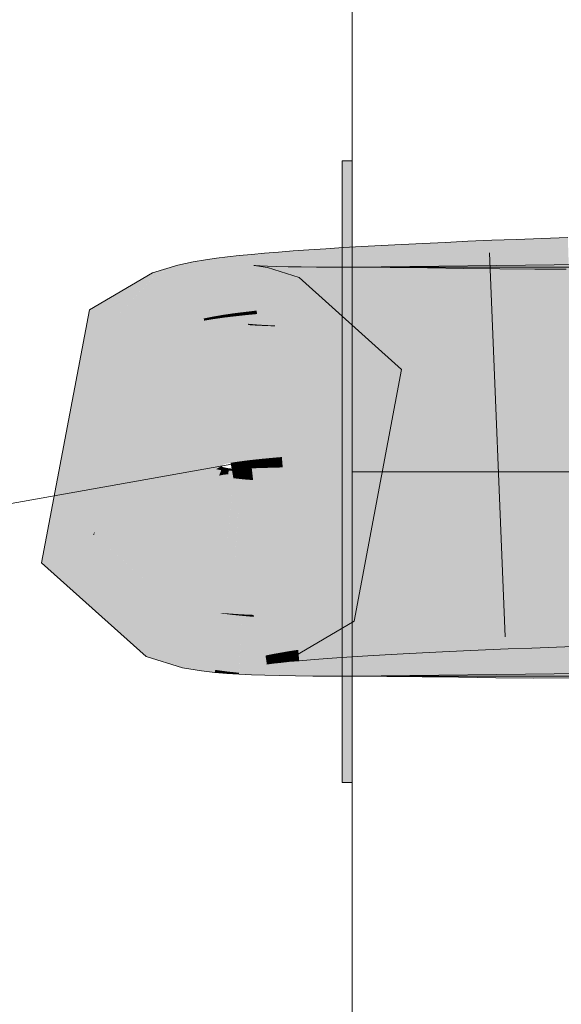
# Model space of a CAD drawing. Extents: x -620 to 3480, y 62 to 1102.
# Tile 130 of 256: x 178.18 to 178.511, y 735.114 to 735.716. Entities that reach past the tile are written whole.
import ezdxf
from ezdxf.lldxf.tags import DXFTag

# ---------------------------------------------------------------- set-up
doc = ezdxf.new("R2010")
doc.units = 0
doc.layers.get('0').update_dxf_attribs({"lineweight": 13})
doc.layers.add('E_Detail_Linie_Text_Bem', color=7, linetype='Continuous', lineweight=13)
doc.layers.add('E_Leerrohr 25-A06G9STU8I', color=7, linetype='Continuous', lineweight=9, true_color=0xff8000)
doc.layers.add('E_Leerrohr 25-Shading', color=7, linetype='Continuous', lineweight=9, true_color=0xff8000)
tags = doc.linetypes.add('STRICHPUNKT2-A06G9STV8I', pattern=[12.7, 6.35, -3.175, 0, -3.175]).pattern_tags.tags
tags[10:11] = [DXFTag(74, 4), DXFTag(75, 0), DXFTag(340, '0'), DXFTag(46, 0.0), DXFTag(50, 0.0), DXFTag(44, 0.0), DXFTag(45, 0.0)]
tags[8:9] = [DXFTag(74, 4), DXFTag(75, 0), DXFTag(340, '0'), DXFTag(46, 0.0), DXFTag(50, 0.0), DXFTag(44, 0.0), DXFTag(45, 0.0)]
tags[6:7] = [DXFTag(74, 4), DXFTag(75, 0), DXFTag(340, '0'), DXFTag(46, 0.0), DXFTag(50, 0.0), DXFTag(44, 0.0), DXFTag(45, 0.0)]
tags[4:5] = [DXFTag(74, 4), DXFTag(75, 0), DXFTag(340, '0'), DXFTag(46, 0.0), DXFTag(50, 0.0), DXFTag(44, 0.0), DXFTag(45, 0.0)]

# ---------------------------------------------------------------- blocks, each defined once
blk = doc.blocks.new('Shading-A06G9SG38I', base_point=(178.73904, 735.42426))
at = {"layer": 'E_Leerrohr 25-Shading', "color": 31, "true_color": 0xecb67f}
for points in [[(178.38324, 735.53961), (178.38324, 735.63007), (178.37724, 735.53967), (178.37724, 735.63007)], [(178.38324, 735.53961), (178.38324, 735.63007), (178.37724, 735.53967), (178.37724, 735.63007)], [(178.38324, 735.53961), (178.38324, 735.63007), (178.37724, 735.53967), (178.37724, 735.63007)], [(178.38324, 735.53961), (178.38324, 735.63007), (178.37724, 735.53967), (178.37724, 735.63007)], [(178.38324, 735.56506), (178.38324, 735.44006), (178.53325, 735.56506), (178.65825, 735.44006)], [(178.38324, 735.56506), (178.38324, 735.44006), (178.53325, 735.56506), (178.65825, 735.44006)], [(178.38324, 735.56506), (178.38324, 735.44006), (178.53325, 735.56506), (178.65825, 735.44006)], [(178.38324, 735.56506), (178.38324, 735.44006), (178.53325, 735.56506), (178.65825, 735.44006)], [(178.37724, 735.44006), (178.38324, 735.44006), (178.37724, 735.53967), (178.38324, 735.53961)], [(178.37724, 735.44006), (178.38324, 735.44006), (178.37724, 735.53967), (178.38324, 735.53961)], [(178.37724, 735.44006), (178.38324, 735.44006), (178.37724, 735.53967), (178.38324, 735.53961)], [(178.37724, 735.44006), (178.38324, 735.44006), (178.37724, 735.53967), (178.38324, 735.53961)], [(178.38324, 735.40753), (178.38324, 735.44006), (178.37724, 735.40753), (178.37724, 735.44006)], [(178.38324, 735.40753), (178.38324, 735.44006), (178.37724, 735.40753), (178.37724, 735.44006)], [(178.38324, 735.40753), (178.38324, 735.44006), (178.37724, 735.40753), (178.37724, 735.44006)], [(178.38324, 735.40753), (178.38324, 735.44006), (178.37724, 735.40753), (178.37724, 735.44006)], [(178.38324, 735.44006), (178.38324, 735.31506), (178.65825, 735.44006), (178.53325, 735.31506)], [(178.38324, 735.44006), (178.38324, 735.31506), (178.65825, 735.44006), (178.53325, 735.31506)], [(178.38324, 735.44006), (178.38324, 735.31506), (178.65825, 735.44006), (178.53325, 735.31506)], [(178.38324, 735.44006), (178.38324, 735.31506), (178.65825, 735.44006), (178.53325, 735.31506)], [(178.37724, 735.25006), (178.38324, 735.25006), (178.37724, 735.40753), (178.38324, 735.40753)], [(178.37724, 735.25006), (178.38324, 735.25006), (178.37724, 735.40753), (178.38324, 735.40753)], [(178.37724, 735.25006), (178.38324, 735.25006), (178.37724, 735.40753), (178.38324, 735.40753)], [(178.37724, 735.25006), (178.38324, 735.25006), (178.37724, 735.40753), (178.38324, 735.40753)]]:
    blk.add_solid(points, dxfattribs=at)
at = {"layer": 'E_Leerrohr 25-Shading', "color": 43, "true_color": 0xd7ab7f}
for points in [[(178.51526, 735.58325), (178.49928, 735.5827), (178.51637, 735.55017), (178.50047, 735.54919)], [(178.37791, 735.57703), (178.36713, 735.57635), (178.37996, 735.54321), (178.36931, 735.54248)], [(178.38925, 735.5777), (178.37791, 735.57703), (178.39117, 735.54401), (178.37996, 735.54321)], [(178.40117, 735.57837), (178.38925, 735.5777), (178.40297, 735.54474), (178.39117, 735.54401)], [(178.41362, 735.57898), (178.40117, 735.57837), (178.41533, 735.54547), (178.40297, 735.54474)], [(178.42822, 735.5462), (178.42662, 735.57965), (178.41533, 735.54547), (178.41362, 735.57898)], [(178.44167, 735.54688), (178.44014, 735.58026), (178.42822, 735.5462), (178.42662, 735.57965)], [(178.45561, 735.54755), (178.45419, 735.58093), (178.44167, 735.54688), (178.44014, 735.58026)], [(178.47008, 735.54822), (178.46873, 735.58148), (178.45561, 735.54755), (178.45419, 735.58093)], [(178.48503, 735.54889), (178.48376, 735.58209), (178.47008, 735.54822), (178.46873, 735.58148)], [(178.50047, 735.5495), (178.49928, 735.5827), (178.48503, 735.54889), (178.48376, 735.58209)], [(178.30716, 735.57141), (178.30034, 735.57056), (178.3111, 735.53693), (178.30484, 735.53601)], [(178.31424, 735.57214), (178.30716, 735.57141), (178.31776, 735.53772), (178.3111, 735.53693)], [(178.32173, 735.57288), (178.31424, 735.57214), (178.32492, 735.53857), (178.31776, 735.53772)], [(178.3297, 735.57361), (178.32173, 735.57288), (178.33263, 735.53937), (178.32492, 735.53857)], [(178.33821, 735.57428), (178.3297, 735.57361), (178.34091, 735.54016), (178.33263, 735.53937)], [(178.34727, 735.57501), (178.33821, 735.57428), (178.34978, 735.54089), (178.34091, 735.54016)], [(178.35692, 735.57568), (178.34727, 735.57501), (178.35925, 735.54169), (178.34978, 735.54089)], [(178.36713, 735.57635), (178.35692, 735.57568), (178.36931, 735.54248), (178.35925, 735.54169)], [(178.27235, 735.56506), (178.26128, 735.56171), (178.26207, 735.55957)], [(178.27396, 735.52734), (178.27675, 735.56641), (178.26785, 735.56262), (178.27235, 735.56506)], [(178.28516, 735.53186), (178.27675, 735.56641), (178.27399, 735.52777)], [(178.28612, 735.56836), (178.27675, 735.56641), (178.29254, 735.53375), (178.28516, 735.53186)], [(178.29352, 735.56964), (178.28612, 735.56836), (178.29878, 735.53497), (178.29254, 735.53375)], [(178.30034, 735.57056), (178.29352, 735.56964), (178.30484, 735.53601), (178.29878, 735.53497)], [(178.32315, 735.56622), (178.31967, 735.52972), (178.32487, 735.56598), (178.31993, 735.52972)], [(178.32166, 735.53033), (178.32416, 735.5661), (178.31975, 735.53052), (178.32315, 735.56622)], [(178.32487, 735.56598), (178.31993, 735.52972), (178.33154, 735.56482), (178.32394, 735.52899)], [(178.32518, 735.53003), (178.32706, 735.56592), (178.32166, 735.53033), (178.32416, 735.5661)], [(178.33154, 735.56482), (178.32394, 735.52899), (178.35086, 735.5589), (178.33714, 735.5249)], [(178.33006, 735.52972), (178.33145, 735.56573), (178.32518, 735.53003), (178.32706, 735.56592)], [(178.33614, 735.52948), (178.33719, 735.56555), (178.33006, 735.52972), (178.33145, 735.56573)], [(178.34337, 735.52881), (178.34413, 735.56537), (178.33612, 735.52893), (178.33719, 735.56555)], [(178.3517, 735.52863), (178.35223, 735.56525), (178.34337, 735.52881), (178.34413, 735.56537)], [(178.36115, 735.5285), (178.36147, 735.56512), (178.3517, 735.52863), (178.35223, 735.56525)], [(178.37164, 735.52844), (178.3718, 735.56506), (178.36115, 735.5285), (178.36147, 735.56512)], [(178.38324, 735.52844), (178.38324, 735.56506), (178.37164, 735.52844), (178.3718, 735.56506)], [(178.38324, 735.52844), (178.56682, 735.5307), (178.53325, 735.56689), (178.56647, 735.55353)], [(178.38324, 735.52844), (178.53325, 735.56689), (178.38324, 735.56506)], [(178.38324, 735.56506), (178.38324, 735.52844), (178.40654, 735.56494), (178.40625, 735.52832)], [(178.40654, 735.56494), (178.40625, 735.52832), (178.4294, 735.5647), (178.42894, 735.52808)], [(178.26128, 735.56171), (178.22256, 735.53912), (178.26207, 735.55957), (178.23273, 735.52716)], [(178.27029, 735.52521), (178.26183, 735.55927), (178.2439, 735.51404), (178.23273, 735.52716)], [(178.26207, 735.55957), (178.26183, 735.55927), (178.27396, 735.52734), (178.27029, 735.52521)], [(178.26785, 735.56262), (178.26207, 735.55957), (178.27252, 735.53119)], [(178.27396, 735.52734), (178.26785, 735.56262), (178.27252, 735.53119)], [(178.4294, 735.5647), (178.42894, 735.52808), (178.45174, 735.56439), (178.45126, 735.52777)], [(178.45174, 735.56439), (178.45126, 735.52777), (178.4736, 735.56409), (178.47325, 735.52747)], [(178.4736, 735.56409), (178.47325, 735.52747), (178.49503, 735.56396), (178.49495, 735.52734)], [(178.49503, 735.56396), (178.49495, 735.52734), (178.51431, 735.56396), (178.51515, 735.52734)], [(178.44174, 735.54517), (178.44167, 735.54688), (178.42833, 735.54407), (178.42822, 735.5462)], [(178.45567, 735.5462), (178.45561, 735.54755), (178.44174, 735.54517), (178.44167, 735.54688)], [(178.47012, 735.54724), (178.47008, 735.54822), (178.45567, 735.5462), (178.45561, 735.54755)], [(178.45567, 735.5462), (178.45575, 735.54431), (178.47012, 735.54724), (178.47021, 735.54492)], [(178.48506, 735.54822), (178.48503, 735.54889), (178.47012, 735.54724), (178.47008, 735.54822)], [(178.47012, 735.54724), (178.47021, 735.54492), (178.48506, 735.54822), (178.48517, 735.54553)], [(178.50047, 735.54919), (178.50047, 735.5495), (178.48506, 735.54822), (178.48503, 735.54889)], [(178.48506, 735.54822), (178.48517, 735.54553), (178.50047, 735.54919), (178.5006, 735.54608)], [(178.50047, 735.54919), (178.5006, 735.54608), (178.51637, 735.55017), (178.51648, 735.54663)], [(178.34091, 735.54016), (178.34109, 735.53778), (178.34978, 735.54089), (178.34996, 735.53851)], [(178.34978, 735.54089), (178.34996, 735.53851), (178.35925, 735.54169), (178.35942, 735.53918)], [(178.35925, 735.54169), (178.35942, 735.53918), (178.36931, 735.54248), (178.36948, 735.53979)], [(178.36931, 735.54248), (178.36948, 735.53979), (178.37996, 735.54321), (178.38013, 735.54047)], [(178.37996, 735.54321), (178.38013, 735.54047), (178.39117, 735.54401), (178.39134, 735.54114)], [(178.39117, 735.54401), (178.39134, 735.54114), (178.40297, 735.54474), (178.40314, 735.54181)], [(178.40297, 735.54474), (178.40314, 735.54181), (178.41533, 735.54547), (178.41548, 735.54242)], [(178.42833, 735.54407), (178.42822, 735.5462), (178.41545, 735.54297), (178.41533, 735.54547)], [(178.41545, 735.54297), (178.41548, 735.54242), (178.42833, 735.54407), (178.42838, 735.54309)], [(178.42833, 735.54407), (178.42838, 735.54309), (178.44174, 735.54517), (178.4418, 735.5437)], [(178.44174, 735.54517), (178.4418, 735.5437), (178.45567, 735.5462), (178.45575, 735.54431)], [(178.29878, 735.53497), (178.29254, 735.53375), (178.29892, 735.53418), (178.29271, 735.53284)], [(178.30484, 735.53601), (178.29878, 735.53497), (178.30495, 735.53522), (178.29892, 735.53418)], [(178.29892, 735.53418), (178.29903, 735.53345), (178.30495, 735.53522), (178.30507, 735.5343)], [(178.3111, 735.53693), (178.30484, 735.53601), (178.31119, 735.53613), (178.30495, 735.53522)], [(178.30495, 735.53522), (178.30507, 735.5343), (178.31119, 735.53613), (178.31131, 735.53503)], [(178.31776, 735.53772), (178.3111, 735.53693), (178.31783, 735.53705), (178.31119, 735.53613)], [(178.31119, 735.53613), (178.31131, 735.53503), (178.31783, 735.53705), (178.31796, 735.53577)], [(178.32492, 735.53857), (178.31776, 735.53772), (178.32497, 735.53796), (178.31783, 735.53705)], [(178.31783, 735.53705), (178.31796, 735.53577), (178.32497, 735.53796), (178.3251, 735.53644)], [(178.33263, 735.53937), (178.32492, 735.53857), (178.33267, 735.53882), (178.32497, 735.53796)], [(178.32497, 735.53796), (178.3251, 735.53644), (178.33267, 735.53882), (178.33281, 735.53711)], [(178.34091, 735.54016), (178.33263, 735.53937), (178.34094, 735.53967), (178.33267, 735.53882)], [(178.33267, 735.53882), (178.33281, 735.53711), (178.34094, 735.53967), (178.34109, 735.53778)], [(178.28542, 735.53082), (178.28516, 735.53186), (178.27396, 735.52734), (178.27399, 735.52777)], [(178.28516, 735.53186), (178.28542, 735.53082), (178.29254, 735.53375), (178.2928, 735.53241)], [(178.29271, 735.53284), (178.2928, 735.53241), (178.29892, 735.53418), (178.29903, 735.53345)], [(178.31967, 735.52972), (178.32161, 735.5296), (178.31975, 735.53052), (178.32166, 735.53033)], [(178.32161, 735.5296), (178.32515, 735.52936), (178.32166, 735.53033), (178.32518, 735.53003)], [(178.32515, 735.52936), (178.33003, 735.52917), (178.32518, 735.53003), (178.33006, 735.52972)], [(178.33003, 735.52917), (178.33612, 735.52893), (178.33006, 735.52972), (178.33614, 735.52948)], [(178.27029, 735.52521), (178.2439, 735.51404), (178.2614, 735.52002)], [(178.2439, 735.51404), (178.24629, 735.51123), (178.2614, 735.52002)], [(178.38455, 735.34869), (178.36082, 735.37659), (178.34782, 735.32715), (178.33514, 735.36151)], [(178.43695, 735.36456), (178.43686, 735.36652), (178.42455, 735.3642), (178.42445, 735.36591)], [(178.44992, 735.36487), (178.44983, 735.36713), (178.43695, 735.36456), (178.43686, 735.36652)], [(178.46344, 735.36517), (178.46333, 735.36774), (178.44992, 735.36487), (178.44983, 735.36713)], [(178.47748, 735.36542), (178.47736, 735.36829), (178.46344, 735.36517), (178.46333, 735.36774)], [(178.49202, 735.36566), (178.4919, 735.3689), (178.47748, 735.36542), (178.47736, 735.36829)], [(178.50696, 735.36884), (178.50693, 735.36945), (178.49193, 735.36835), (178.4919, 735.3689)], [(178.49202, 735.36566), (178.50706, 735.36584), (178.49193, 735.36835), (178.50696, 735.36884)], [(178.52246, 735.36926), (178.52245, 735.36993), (178.50696, 735.36884), (178.50693, 735.36945)], [(178.50706, 735.36584), (178.52257, 735.36597), (178.50696, 735.36884), (178.52246, 735.36926)], [(178.28723, 735.35602), (178.28723, 735.35608), (178.27055, 735.35999), (178.27097, 735.36102)], [(178.34782, 735.32715), (178.33514, 735.36151), (178.33595, 735.32349), (178.32729, 735.35907)], [(178.34146, 735.36041), (178.33594, 735.35986), (178.34425, 735.33026), (178.33907, 735.32935)], [(178.34782, 735.36102), (178.34146, 735.36041), (178.35036, 735.33118), (178.34425, 735.33026)], [(178.35498, 735.36157), (178.34782, 735.36102), (178.3573, 735.33215), (178.35036, 735.33118)], [(178.36288, 735.36218), (178.35498, 735.36157), (178.36502, 735.33313), (178.3573, 735.33215)], [(178.37155, 735.36218), (178.37151, 735.36279), (178.36292, 735.36169), (178.36288, 735.36218)], [(178.37347, 735.33417), (178.37155, 735.36218), (178.36502, 735.33313), (178.36292, 735.36169)], [(178.38087, 735.36261), (178.38083, 735.3634), (178.37155, 735.36218), (178.37151, 735.36279)], [(178.38263, 735.33521), (178.38087, 735.36261), (178.37347, 735.33417), (178.37155, 735.36218)], [(178.39085, 735.36304), (178.39079, 735.36401), (178.38087, 735.36261), (178.38083, 735.3634)], [(178.39247, 735.33624), (178.39085, 735.36304), (178.38263, 735.33521), (178.38087, 735.36261)], [(178.40147, 735.36346), (178.4014, 735.36469), (178.39085, 735.36304), (178.39079, 735.36401)], [(178.40297, 735.33728), (178.40147, 735.36346), (178.39247, 735.33624), (178.39085, 735.36304)], [(178.4127, 735.36383), (178.41263, 735.3653), (178.40147, 735.36346), (178.4014, 735.36469)], [(178.41408, 735.33838), (178.4127, 735.36383), (178.40297, 735.33728), (178.40147, 735.36346)], [(178.42455, 735.3642), (178.42445, 735.36591), (178.4127, 735.36383), (178.41263, 735.3653)], [(178.4258, 735.33942), (178.42455, 735.3642), (178.41408, 735.33838), (178.4127, 735.36383)], [(178.43811, 735.34045), (178.43695, 735.36456), (178.4258, 735.33942), (178.42455, 735.3642)], [(178.45099, 735.34149), (178.44992, 735.36487), (178.43811, 735.34045), (178.43695, 735.36456)], [(178.46442, 735.34247), (178.46344, 735.36517), (178.45099, 735.34149), (178.44992, 735.36487)], [(178.47836, 735.34351), (178.47748, 735.36542), (178.46442, 735.34247), (178.46344, 735.36517)], [(178.49283, 735.34448), (178.49202, 735.36566), (178.47836, 735.34351), (178.47748, 735.36542)], [(178.5078, 735.3454), (178.50706, 735.36584), (178.49283, 735.34448), (178.49202, 735.36566)], [(178.52324, 735.34631), (178.52257, 735.36597), (178.5078, 735.3454), (178.50706, 735.36584)], [(178.26028, 735.33453), (178.28038, 735.32379), (178.27055, 735.35999), (178.28723, 735.35602)], [(178.2914, 735.32056), (178.29604, 735.35455), (178.28038, 735.32379), (178.28723, 735.35608)], [(178.29636, 735.31958), (178.29604, 735.35455), (178.29594, 735.35388)], [(178.29636, 735.31958), (178.29955, 735.31891), (178.29604, 735.35455), (178.30287, 735.35376)], [(178.33595, 735.32349), (178.32729, 735.35907), (178.33177, 735.32257), (178.32509, 735.35858)], [(178.32785, 735.35895), (178.32561, 735.35864), (178.33188, 735.328), (178.33034, 735.32764)], [(178.33136, 735.35938), (178.32785, 735.35895), (178.33488, 735.32861), (178.33188, 735.328)], [(178.33594, 735.35986), (178.33136, 735.35938), (178.33907, 735.32935), (178.33488, 735.32861)], [(178.2914, 735.32056), (178.29636, 735.31958), (178.29594, 735.35388)], [(178.29955, 735.31891), (178.30684, 735.31793), (178.30284, 735.35352), (178.30927, 735.35266)], [(178.30927, 735.35266), (178.3093, 735.35327), (178.30284, 735.35352), (178.30287, 735.35376)], [(178.30684, 735.31793), (178.3141, 735.31714), (178.30927, 735.35266), (178.31592, 735.35199)], [(178.31592, 735.35199), (178.31596, 735.35284), (178.30927, 735.35266), (178.3093, 735.35327)], [(178.31407, 735.31628), (178.32173, 735.31592), (178.31592, 735.35199), (178.3231, 735.35132)], [(178.3231, 735.35132), (178.32315, 735.35254), (178.31592, 735.35199), (178.31596, 735.35284)], [(178.32173, 735.31592), (178.32997, 735.31567), (178.3231, 735.35132), (178.33098, 735.35077)], [(178.33098, 735.35077), (178.33102, 735.35223), (178.3231, 735.35132), (178.32315, 735.35254)], [(178.32997, 735.31567), (178.33891, 735.31543), (178.33098, 735.35077), (178.33965, 735.35022)], [(178.33965, 735.35022), (178.33968, 735.35205), (178.33098, 735.35077), (178.33102, 735.35223)], [(178.34866, 735.31525), (178.34918, 735.35187), (178.33891, 735.31543), (178.33968, 735.35205)], [(178.35927, 735.31512), (178.35959, 735.35175), (178.34866, 735.31525), (178.34918, 735.35187)], [(178.37079, 735.31506), (178.37093, 735.35168), (178.35927, 735.31512), (178.35959, 735.35175)], [(178.38324, 735.31506), (178.38324, 735.35168), (178.37079, 735.31506), (178.37093, 735.35168)], [(178.56955, 735.35394), (178.38324, 735.31506), (178.56987, 735.33252), (178.53642, 735.31824)], [(178.38324, 735.31506), (178.56955, 735.35394), (178.38324, 735.35168)], [(178.38324, 735.35168), (178.38324, 735.31506), (178.40483, 735.35156), (178.40454, 735.31494)], [(178.40483, 735.35156), (178.40454, 735.31494), (178.4267, 735.35132), (178.42624, 735.3147)], [(178.4267, 735.35132), (178.42624, 735.3147), (178.44893, 735.35101), (178.44844, 735.31439)], [(178.44893, 735.35101), (178.44844, 735.31439), (178.47153, 735.35071), (178.47118, 735.31409)], [(178.47153, 735.35071), (178.47118, 735.31409), (178.49455, 735.35059), (178.49446, 735.31396)], [(178.49455, 735.35059), (178.49446, 735.31396), (178.51921, 735.35065), (178.52005, 735.31403)], [(178.45099, 735.34149), (178.45149, 735.33057), (178.46442, 735.34247), (178.4649, 735.33112)], [(178.46442, 735.34247), (178.4649, 735.33112), (178.47836, 735.34351), (178.47884, 735.33173)], [(178.47836, 735.34351), (178.47884, 735.33173), (178.49283, 735.34448), (178.4933, 735.33228)], [(178.49283, 735.34448), (178.4933, 735.33228), (178.5078, 735.3454), (178.50824, 735.33282)], [(178.5078, 735.3454), (178.50824, 735.33282), (178.52324, 735.34631), (178.52367, 735.33337)], [(178.38263, 735.33521), (178.38318, 735.32684), (178.39247, 735.33624), (178.39301, 735.32751)], [(178.39247, 735.33624), (178.39301, 735.32751), (178.40297, 735.33728), (178.40349, 735.32812)], [(178.40297, 735.33728), (178.40349, 735.32812), (178.41408, 735.33838), (178.4146, 735.32874)], [(178.41408, 735.33838), (178.4146, 735.32874), (178.4258, 735.33942), (178.42632, 735.32935)], [(178.4258, 735.33942), (178.42632, 735.32935), (178.43811, 735.34045), (178.43861, 735.32996)], [(178.43811, 735.34045), (178.43861, 735.32996), (178.45099, 735.34149), (178.45149, 735.33057)], [(178.25726, 735.32703), (178.27963, 735.32025), (178.26028, 735.33453), (178.28038, 735.32379)], [(178.33907, 735.32935), (178.33966, 735.32349), (178.34425, 735.33026), (178.34483, 735.32397)], [(178.34425, 735.33026), (178.34483, 735.32397), (178.35036, 735.33118), (178.35092, 735.32452)], [(178.35036, 735.33118), (178.35092, 735.32452), (178.3573, 735.33215), (178.35785, 735.32507)], [(178.3573, 735.33215), (178.35785, 735.32507), (178.36502, 735.33313), (178.36557, 735.32568)], [(178.36502, 735.33313), (178.36557, 735.32568), (178.37347, 735.33417), (178.37401, 735.32629)], [(178.37347, 735.33417), (178.37401, 735.32629), (178.38263, 735.33521), (178.38318, 735.32684)], [(178.33034, 735.32764), (178.33112, 735.32245), (178.33188, 735.328), (178.33257, 735.32269)], [(178.33188, 735.328), (178.33257, 735.32269), (178.33488, 735.32861), (178.33551, 735.323)], [(178.33488, 735.32861), (178.33551, 735.323), (178.33907, 735.32935), (178.33966, 735.32349)], [(178.27963, 735.32025), (178.29109, 735.3183), (178.28038, 735.32379), (178.2914, 735.32056)], [(178.29109, 735.3183), (178.29939, 735.31732), (178.2914, 735.32056), (178.29955, 735.31891)], [(178.29939, 735.31732), (178.30675, 735.31671), (178.29955, 735.31891), (178.30684, 735.31793)], [(178.38324, 735.31506), (178.53325, 735.31689), (178.53642, 735.31824)], [(178.30675, 735.31671), (178.31407, 735.31628), (178.30684, 735.31793), (178.3141, 735.31714)]]:
    blk.add_solid(points, dxfattribs=at)
at = {"layer": 'E_Leerrohr 25-Shading', "color": 43, "true_color": 0xd6ab7f}
for points in [[(178.35086, 735.5589), (178.33714, 735.5249), (178.41351, 735.50256), (178.38126, 735.48523)], [(178.19327, 735.38428), (178.25726, 735.32703), (178.22469, 735.40118), (178.26028, 735.33453)], [(178.22469, 735.40118), (178.24149, 735.38733), (178.22551, 735.40161)], [(178.22469, 735.40118), (178.26028, 735.33453), (178.24149, 735.38733), (178.27055, 735.35999)], [(178.27055, 735.35999), (178.27097, 735.36102), (178.24149, 735.38733)]]:
    blk.add_solid(points, dxfattribs=at)
at = {"layer": 'E_Leerrohr 25-Shading', "color": 31, "true_color": 0xfabd7f}
for points in [[(178.38013, 735.54047), (178.38545, 735.45227), (178.39134, 735.54114), (178.39638, 735.45288)], [(178.39134, 735.54114), (178.39638, 735.45288), (178.40314, 735.54181), (178.40788, 735.45355)], [(178.40314, 735.54181), (178.40788, 735.45355), (178.41548, 735.54242), (178.41997, 735.45416)], [(178.42838, 735.54309), (178.41548, 735.54242), (178.4285, 735.54065), (178.41554, 735.54108)], [(178.41554, 735.54108), (178.41997, 735.45416), (178.4285, 735.54065), (178.43262, 735.45477)], [(178.42838, 735.54309), (178.43262, 735.45477), (178.4418, 735.5437), (178.44582, 735.45538)], [(178.4418, 735.5437), (178.44582, 735.45538), (178.45575, 735.54431), (178.45955, 735.45599)], [(178.45575, 735.54431), (178.45955, 735.45599), (178.47021, 735.54492), (178.47379, 735.4566)], [(178.47021, 735.54492), (178.47379, 735.4566), (178.48517, 735.54553), (178.48853, 735.45721)], [(178.48517, 735.54553), (178.48853, 735.45721), (178.5006, 735.54608), (178.50377, 735.45776)], [(178.5006, 735.54608), (178.50377, 735.45776), (178.51648, 735.54663), (178.51945, 735.45831)], [(178.30507, 735.5343), (178.31645, 735.44659), (178.31131, 735.53503), (178.32133, 735.4472)], [(178.31131, 735.53503), (178.32133, 735.4472), (178.31796, 735.53577), (178.32695, 735.44781)], [(178.31796, 735.53577), (178.32695, 735.44781), (178.3251, 735.53644), (178.33328, 735.44843)], [(178.3251, 735.53644), (178.33328, 735.44843), (178.33281, 735.53711), (178.34032, 735.44904)], [(178.33281, 735.53711), (178.34032, 735.44904), (178.34109, 735.53778), (178.34804, 735.44971)], [(178.34109, 735.53778), (178.34804, 735.44971), (178.34996, 735.53851), (178.35643, 735.45032)], [(178.34996, 735.53851), (178.35643, 735.45032), (178.35942, 735.53918), (178.36546, 735.45099)], [(178.35942, 735.53918), (178.36546, 735.45099), (178.36948, 735.53979), (178.37515, 735.4516)], [(178.36948, 735.53979), (178.37515, 735.4516), (178.38013, 735.54047), (178.38545, 735.45227)], [(178.28358, 735.53027), (178.27396, 735.52734), (178.28941, 735.48541)], [(178.28542, 735.53082), (178.28358, 735.53027), (178.30455, 735.4444), (178.28941, 735.48541)], [(178.28542, 735.53082), (178.30635, 735.44495), (178.2928, 735.53241), (178.30894, 735.4455)], [(178.28542, 735.53082), (178.30455, 735.4444), (178.30635, 735.44495)], [(178.2928, 735.53241), (178.30894, 735.4455), (178.29903, 735.53345), (178.31232, 735.44604)], [(178.29903, 735.53345), (178.31232, 735.44604), (178.30507, 735.5343), (178.31645, 735.44659)], [(178.31546, 735.44141), (178.32161, 735.5296), (178.31126, 735.44177), (178.31967, 735.52972)], [(178.32056, 735.4411), (178.32515, 735.52936), (178.31546, 735.44141), (178.32161, 735.5296)], [(178.3266, 735.44086), (178.33003, 735.52917), (178.32056, 735.4411), (178.32515, 735.52936)], [(178.33357, 735.44061), (178.33612, 735.52893), (178.3266, 735.44086), (178.33003, 735.52917)], [(178.34152, 735.44043), (178.34337, 735.52881), (178.33357, 735.44061), (178.33612, 735.52893)], [(178.35045, 735.44025), (178.3517, 735.52863), (178.34152, 735.44043), (178.34337, 735.52881)], [(178.56819, 735.44232), (178.56682, 735.5307), (178.38324, 735.44006), (178.38324, 735.52844)], [(178.36037, 735.44012), (178.36115, 735.5285), (178.35045, 735.44025), (178.3517, 735.52863)], [(178.37129, 735.44006), (178.37164, 735.52844), (178.36037, 735.44012), (178.36115, 735.5285)], [(178.38324, 735.44006), (178.38324, 735.52844), (178.37129, 735.44006), (178.37164, 735.52844)], [(178.38324, 735.52844), (178.38324, 735.44006), (178.40625, 735.52832), (178.40555, 735.43994)], [(178.40625, 735.52832), (178.40555, 735.43994), (178.42894, 735.52808), (178.42781, 735.4397)], [(178.42894, 735.52808), (178.42781, 735.4397), (178.45126, 735.52777), (178.45009, 735.43939)], [(178.45126, 735.52777), (178.45009, 735.43939), (178.47325, 735.52747), (178.4724, 735.43909)], [(178.47325, 735.52747), (178.4724, 735.43909), (178.49495, 735.52734), (178.49475, 735.43896)], [(178.49495, 735.52734), (178.49475, 735.43896), (178.51515, 735.52734), (178.51718, 735.43903)], [(178.47411, 735.44861), (178.47379, 735.4566), (178.45988, 735.44818), (178.45955, 735.45599)], [(178.48885, 735.44904), (178.48853, 735.45721), (178.47411, 735.44861), (178.47379, 735.4566)], [(178.50406, 735.44946), (178.50377, 735.45776), (178.48885, 735.44904), (178.48853, 735.45721)], [(178.51974, 735.44989), (178.51945, 735.45831), (178.50406, 735.44946), (178.50377, 735.45776)], [(178.36589, 735.44476), (178.36546, 735.45099), (178.35686, 735.4444), (178.35643, 735.45032)], [(178.37556, 735.44519), (178.37515, 735.4516), (178.36589, 735.44476), (178.36546, 735.45099)], [(178.38586, 735.44562), (178.38545, 735.45227), (178.37556, 735.44519), (178.37515, 735.4516)], [(178.39676, 735.44604), (178.39638, 735.45288), (178.38586, 735.44562), (178.38545, 735.45227)], [(178.40826, 735.44647), (178.40788, 735.45355), (178.39676, 735.44604), (178.39638, 735.45288)], [(178.42033, 735.4469), (178.41997, 735.45416), (178.40826, 735.44647), (178.40788, 735.45355)], [(178.43298, 735.44733), (178.43262, 735.45477), (178.42033, 735.4469), (178.41997, 735.45416)], [(178.44617, 735.44775), (178.44582, 735.45538), (178.43298, 735.44733), (178.43262, 735.45477)], [(178.45988, 735.44818), (178.45955, 735.45599), (178.44617, 735.44775), (178.44582, 735.45538)], [(178.31268, 735.4436), (178.31232, 735.44604), (178.30934, 735.44336), (178.30894, 735.4455)], [(178.31682, 735.44385), (178.31645, 735.44659), (178.31268, 735.4436), (178.31232, 735.44604)], [(178.3217, 735.44409), (178.32133, 735.4472), (178.31682, 735.44385), (178.31645, 735.44659)], [(178.32732, 735.44427), (178.32695, 735.44781), (178.3217, 735.44409), (178.32133, 735.4472)], [(178.33365, 735.44452), (178.33328, 735.44843), (178.32732, 735.44427), (178.32695, 735.44781)], [(178.33383, 735.4425), (178.33365, 735.44452), (178.32751, 735.44232), (178.32732, 735.44427)], [(178.34068, 735.44476), (178.34032, 735.44904), (178.33365, 735.44452), (178.33328, 735.44843)], [(178.34087, 735.44269), (178.34068, 735.44476), (178.33383, 735.4425), (178.33365, 735.44452)], [(178.3484, 735.44495), (178.34804, 735.44971), (178.34068, 735.44476), (178.34032, 735.44904)], [(178.34857, 735.44287), (178.3484, 735.44495), (178.34087, 735.44269), (178.34068, 735.44476)], [(178.35686, 735.4444), (178.35643, 735.45032), (178.34848, 735.44397), (178.34804, 735.44971)], [(178.35695, 735.44305), (178.35686, 735.4444), (178.34857, 735.44287), (178.34848, 735.44397)], [(178.366, 735.44324), (178.36589, 735.44476), (178.35695, 735.44305), (178.35686, 735.4444)], [(178.37567, 735.44342), (178.37556, 735.44519), (178.366, 735.44324), (178.36589, 735.44476)], [(178.38599, 735.4436), (178.38586, 735.44562), (178.37567, 735.44342), (178.37556, 735.44519)], [(178.3969, 735.44379), (178.39676, 735.44604), (178.38599, 735.4436), (178.38586, 735.44562)], [(178.4084, 735.44403), (178.40826, 735.44647), (178.3969, 735.44379), (178.39676, 735.44604)], [(178.42047, 735.44421), (178.42033, 735.4469), (178.4084, 735.44403), (178.40826, 735.44647)], [(178.43312, 735.4444), (178.43298, 735.44733), (178.42047, 735.44421), (178.42033, 735.4469)], [(178.43312, 735.4444), (178.42047, 735.44421), (178.43382, 735.42963), (178.42119, 735.43005)], [(178.4463, 735.44458), (178.44617, 735.44775), (178.43312, 735.4444), (178.43298, 735.44733)], [(178.4463, 735.44458), (178.43312, 735.4444), (178.44701, 735.42914), (178.43382, 735.42963)], [(178.46002, 735.4447), (178.45988, 735.44818), (178.4463, 735.44458), (178.44617, 735.44775)], [(178.46002, 735.4447), (178.4463, 735.44458), (178.46071, 735.42871), (178.44701, 735.42914)], [(178.47426, 735.44489), (178.47411, 735.44861), (178.46002, 735.4447), (178.45988, 735.44818)], [(178.47426, 735.44489), (178.46002, 735.4447), (178.47493, 735.42834), (178.46071, 735.42871)], [(178.489, 735.44507), (178.48885, 735.44904), (178.47426, 735.44489), (178.47411, 735.44861)], [(178.489, 735.44507), (178.47426, 735.44489), (178.48965, 735.42792), (178.47493, 735.42834)], [(178.50421, 735.44525), (178.50406, 735.44946), (178.489, 735.44507), (178.48885, 735.44904)], [(178.50421, 735.44525), (178.489, 735.44507), (178.50485, 735.42749), (178.48965, 735.42792)], [(178.5199, 735.44537), (178.51974, 735.44989), (178.50421, 735.44525), (178.50406, 735.44946)], [(178.5199, 735.44537), (178.50421, 735.44525), (178.52051, 735.42712), (178.50485, 735.42749)], [(178.3075, 735.43854), (178.30467, 735.43823), (178.28752, 735.35602), (178.28723, 735.35608)], [(178.3075, 735.43854), (178.28752, 735.35602), (178.30193, 735.39777)], [(178.30325, 735.44098), (178.30193, 735.43768), (178.30522, 735.4408), (178.30467, 735.43823)], [(178.30779, 735.44067), (178.30193, 735.39777), (178.31116, 735.44055), (178.30925, 735.42065)], [(178.30287, 735.35376), (178.3093, 735.35327), (178.31116, 735.44055), (178.31538, 735.44043)], [(178.30522, 735.4408), (178.30559, 735.44257), (178.30325, 735.44098), (178.30406, 735.44299)], [(178.30522, 735.4408), (178.30467, 735.43823), (178.30779, 735.44067), (178.3075, 735.43854)], [(178.30779, 735.44067), (178.30798, 735.44214), (178.30522, 735.4408), (178.30559, 735.44257)], [(178.31116, 735.44055), (178.31126, 735.44177), (178.30779, 735.44067), (178.30798, 735.44214)], [(178.31596, 735.35284), (178.32056, 735.4411), (178.3093, 735.35327), (178.31546, 735.44141)], [(178.31296, 735.44183), (178.31268, 735.4436), (178.30966, 735.44165), (178.30934, 735.44336)], [(178.31296, 735.44183), (178.30966, 735.44165), (178.31389, 735.43573), (178.31068, 735.4361)], [(178.31538, 735.44043), (178.31546, 735.44141), (178.31116, 735.44055), (178.31126, 735.44177)], [(178.31706, 735.44196), (178.31682, 735.44385), (178.31296, 735.44183), (178.31268, 735.4436)], [(178.31706, 735.44196), (178.31296, 735.44183), (178.31792, 735.4353), (178.31389, 735.43573)], [(178.32315, 735.35254), (178.3266, 735.44086), (178.31596, 735.35284), (178.32056, 735.4411)], [(178.32191, 735.44214), (178.3217, 735.44409), (178.31706, 735.44196), (178.31682, 735.44385)], [(178.32191, 735.44214), (178.31706, 735.44196), (178.32274, 735.43494), (178.31792, 735.4353)], [(178.32751, 735.44232), (178.32732, 735.44427), (178.32191, 735.44214), (178.3217, 735.44409)], [(178.32751, 735.44232), (178.32191, 735.44214), (178.32831, 735.43451), (178.32274, 735.43494)], [(178.33102, 735.35223), (178.33357, 735.44061), (178.32315, 735.35254), (178.3266, 735.44086)], [(178.33383, 735.4425), (178.32751, 735.44232), (178.33461, 735.43408), (178.32831, 735.43451)], [(178.33968, 735.35205), (178.34152, 735.44043), (178.33102, 735.35223), (178.33357, 735.44061)], [(178.34087, 735.44269), (178.33383, 735.4425), (178.34163, 735.43365), (178.33461, 735.43408)], [(178.34918, 735.35187), (178.35045, 735.44025), (178.33968, 735.35205), (178.34152, 735.44043)], [(178.34857, 735.44287), (178.34087, 735.44269), (178.34933, 735.43317), (178.34163, 735.43365)], [(178.35695, 735.44305), (178.34857, 735.44287), (178.35771, 735.43274), (178.34933, 735.43317)], [(178.35959, 735.35175), (178.36037, 735.44012), (178.34918, 735.35187), (178.35045, 735.44025)], [(178.366, 735.44324), (178.35695, 735.44305), (178.36674, 735.43231), (178.35771, 735.43274)], [(178.37093, 735.35168), (178.37129, 735.44006), (178.35959, 735.35175), (178.36037, 735.44012)], [(178.37567, 735.44342), (178.366, 735.44324), (178.37642, 735.43182), (178.36674, 735.43231)], [(178.38324, 735.35168), (178.38324, 735.44006), (178.37093, 735.35168), (178.37129, 735.44006)], [(178.38599, 735.4436), (178.37567, 735.44342), (178.38672, 735.4314), (178.37642, 735.43182)], [(178.56821, 735.44073), (178.56819, 735.44232), (178.38324, 735.44006)], [(178.38324, 735.35168), (178.56955, 735.35394), (178.38324, 735.44006), (178.56821, 735.44073)], [(178.38324, 735.44006), (178.38324, 735.35168), (178.40555, 735.43994), (178.40483, 735.35156)], [(178.3969, 735.44379), (178.38599, 735.4436), (178.39763, 735.43091), (178.38672, 735.4314)], [(178.4084, 735.44403), (178.3969, 735.44379), (178.40912, 735.43048), (178.39763, 735.43091)], [(178.40555, 735.43994), (178.40483, 735.35156), (178.42781, 735.4397), (178.4267, 735.35132)], [(178.42047, 735.44421), (178.4084, 735.44403), (178.42119, 735.43005), (178.40912, 735.43048)], [(178.45009, 735.43939), (178.42781, 735.4397), (178.44894, 735.35278), (178.42671, 735.35236)], [(178.4724, 735.43909), (178.45009, 735.43939), (178.47154, 735.35242), (178.44893, 735.35181)], [(178.49475, 735.43896), (178.4724, 735.43909), (178.49455, 735.35297), (178.47154, 735.35242)], [(178.51718, 735.43903), (178.49475, 735.43896), (178.51913, 735.35345), (178.49455, 735.35297)], [(178.30193, 735.43768), (178.27097, 735.36102), (178.30467, 735.43823), (178.28723, 735.35608)], [(178.31068, 735.4361), (178.32509, 735.35858), (178.31389, 735.43573), (178.32561, 735.35864)], [(178.31389, 735.43573), (178.32561, 735.35864), (178.31792, 735.4353), (178.32785, 735.35895)], [(178.31792, 735.4353), (178.32785, 735.35895), (178.32274, 735.43494), (178.33136, 735.35938)], [(178.32274, 735.43494), (178.33136, 735.35938), (178.32831, 735.43451), (178.33594, 735.35986)], [(178.32831, 735.43451), (178.33594, 735.35986), (178.33461, 735.43408), (178.34146, 735.36041)], [(178.33461, 735.43408), (178.34146, 735.36041), (178.34163, 735.43365), (178.34782, 735.36102)], [(178.34163, 735.43365), (178.34782, 735.36102), (178.34933, 735.43317), (178.35498, 735.36157)], [(178.34933, 735.43317), (178.35498, 735.36157), (178.35771, 735.43274), (178.36288, 735.36218)], [(178.35771, 735.43274), (178.36288, 735.36218), (178.36674, 735.43231), (178.37151, 735.36279)], [(178.36674, 735.43231), (178.37151, 735.36279), (178.37642, 735.43182), (178.38083, 735.3634)], [(178.37642, 735.43182), (178.38083, 735.3634), (178.38672, 735.4314), (178.39079, 735.36401)], [(178.38672, 735.4314), (178.39079, 735.36401), (178.39763, 735.43091), (178.4014, 735.36469)], [(178.39763, 735.43091), (178.4014, 735.36469), (178.40912, 735.43048), (178.41263, 735.3653)], [(178.40912, 735.43048), (178.41263, 735.3653), (178.42119, 735.43005), (178.42445, 735.36591)], [(178.42119, 735.43005), (178.42445, 735.36591), (178.43382, 735.42963), (178.43686, 735.36652)], [(178.43382, 735.42963), (178.43686, 735.36652), (178.44701, 735.42914), (178.44983, 735.36713)], [(178.44701, 735.42914), (178.44983, 735.36713), (178.46071, 735.42871), (178.46333, 735.36774)], [(178.46071, 735.42871), (178.46333, 735.36774), (178.47493, 735.42834), (178.47736, 735.36829)], [(178.47493, 735.42834), (178.47736, 735.36829), (178.48965, 735.42792), (178.4919, 735.3689)], [(178.48965, 735.42792), (178.4919, 735.3689), (178.50485, 735.42749), (178.50693, 735.36945)], [(178.50485, 735.42749), (178.50693, 735.36945), (178.52051, 735.42712), (178.52245, 735.36993)], [(178.30193, 735.39777), (178.29604, 735.35455), (178.30925, 735.42065), (178.30287, 735.35376)], [(178.28752, 735.35602), (178.29604, 735.35455), (178.30193, 735.39777)], [(178.42671, 735.35236), (178.4267, 735.35132), (178.44894, 735.35278), (178.44893, 735.35101)], [(178.44893, 735.35181), (178.44893, 735.35101), (178.47154, 735.35242), (178.47153, 735.35071)], [(178.47154, 735.35242), (178.47153, 735.35071), (178.49455, 735.35297), (178.49455, 735.35059)], [(178.49455, 735.35297), (178.49455, 735.35059), (178.51913, 735.35345), (178.51921, 735.35065)]]:
    blk.add_solid(points, dxfattribs=at)
at = {"layer": 'E_Leerrohr 25-Shading', "color": 43, "true_color": 0xd2a97f}
for points in [[(178.22469, 735.40118), (178.22256, 735.53912), (178.19327, 735.38428)], [(178.23273, 735.52716), (178.22256, 735.53912), (178.2384, 735.48627), (178.23795, 735.48322)], [(178.22469, 735.40118), (178.22792, 735.41736), (178.22256, 735.53912), (178.23795, 735.48322)], [(178.23273, 735.52716), (178.239, 735.48193), (178.2439, 735.51404)], [(178.239, 735.48193), (178.23973, 735.47668), (178.2439, 735.51404), (178.24629, 735.51123)], [(178.41351, 735.50256), (178.38126, 735.48523), (178.38455, 735.34869), (178.36082, 735.37659)], [(178.22792, 735.41736), (178.23973, 735.47668), (178.23795, 735.48322)], [(178.23795, 735.48322), (178.23973, 735.47668), (178.2384, 735.48627)], [(178.22586, 735.40344), (178.23973, 735.47668), (178.22577, 735.40326), (178.22792, 735.41736)], [(178.22792, 735.41736), (178.22469, 735.40118), (178.22577, 735.40326)], [(178.22469, 735.40118), (178.22551, 735.40161), (178.22586, 735.40344)]]:
    blk.add_solid(points, dxfattribs=at)
at = {"layer": 'E_Leerrohr 25-Shading', "color": 31, "true_color": 0xf9bc7f}
for points in [[(178.27029, 735.52521), (178.24629, 735.51123), (178.28499, 735.46576)], [(178.27396, 735.52734), (178.27029, 735.52521), (178.30356, 735.44391), (178.28499, 735.46576)], [(178.28941, 735.48541), (178.27396, 735.52734), (178.2903, 735.48126)], [(178.30455, 735.4444), (178.28941, 735.48541), (178.30356, 735.44391), (178.2903, 735.48126)], [(178.30003, 735.44165), (178.25287, 735.41632), (178.30325, 735.44098), (178.30193, 735.43768)], [(178.30325, 735.44098), (178.30406, 735.44299), (178.30003, 735.44165), (178.30339, 735.44342)], [(178.25287, 735.41632), (178.22551, 735.40161), (178.30193, 735.43768), (178.27097, 735.36102)]]:
    blk.add_solid(points, dxfattribs=at)
at = {"layer": 'E_Leerrohr 25-Shading', "color": 31, "true_color": 0xf5ba7f}
for points in [[(178.28583, 735.46429), (178.24629, 735.51123), (178.29945, 735.44196), (178.23973, 735.47668)], [(178.28499, 735.46576), (178.24629, 735.51123), (178.28583, 735.46429)], [(178.30003, 735.44165), (178.23973, 735.47668), (178.25287, 735.41632), (178.22586, 735.40344)], [(178.30356, 735.44391), (178.28499, 735.46576), (178.30339, 735.44342), (178.28583, 735.46429)], [(178.30339, 735.44342), (178.28583, 735.46429), (178.30003, 735.44165), (178.29945, 735.44196)], [(178.22586, 735.40344), (178.22551, 735.40161), (178.25287, 735.41632)]]:
    blk.add_solid(points, dxfattribs=at)
blk = doc.blocks.new('Referenz-A06G9SU08I')
at = {"layer": 'E_Detail_Linie_Text_Bem', "linetype": 'Continuous', "ltscale": 0.13}
blk.add_line((178.38324, 724.63995), (178.38324, 736.43995), dxfattribs=at)
at = {"layer": 'E_Detail_Linie_Text_Bem', "color": 0, "linetype": 'Continuous', "ltscale": 0.13}
blk.add_line((176.53473, 735.12757), (178.32467, 735.44739), dxfattribs=at)
at = {"layer": 'E_Leerrohr 25-A06G9STU8I', "linetype": 'Continuous', "ltscale": 0.13}
for p, q in [((178.38324, 735.63005), (178.37724, 735.63005)), ((178.37724, 735.51875), (178.37724, 735.63005)), ((178.38324, 735.63005), (178.37724, 735.63005)), ((178.37724, 735.51875), (178.37724, 735.63005)), ((178.38324, 735.63005), (178.37724, 735.63005)), ((178.37724, 735.51875), (178.37724, 735.63005)), ((178.38324, 735.63005), (178.37724, 735.63005)), ((178.37724, 735.51875), (178.37724, 735.63005)), ((178.38324, 735.51875), (178.38324, 735.63005)), ((178.38324, 735.51875), (178.38324, 735.63005)), ((178.38324, 735.51875), (178.38324, 735.63005)), ((178.38324, 735.51875), (178.38324, 735.63005)), ((178.49928, 735.58267), (178.51525, 735.58323)), ((178.36713, 735.57636), (178.37791, 735.57703)), ((178.37791, 735.57703), (178.38926, 735.5777)), ((178.38926, 735.5777), (178.40116, 735.57836)), ((178.40116, 735.57836), (178.41362, 735.57901)), ((178.41362, 735.57901), (178.42662, 735.57965)), ((178.42662, 735.57965), (178.44014, 735.58028)), ((178.44014, 735.58028), (178.45419, 735.5809)), ((178.45419, 735.5809), (178.46873, 735.58151)), ((178.46873, 735.58151), (178.48377, 735.5821)), ((178.48377, 735.5821), (178.49928, 735.58267)), ((178.30034, 735.57058), (178.30716, 735.57141)), ((178.30716, 735.57141), (178.31424, 735.57217)), ((178.31424, 735.57217), (178.32173, 735.5729)), ((178.32173, 735.5729), (178.3297, 735.57361)), ((178.3297, 735.57361), (178.33821, 735.57431)), ((178.33821, 735.57431), (178.34728, 735.575)), ((178.34728, 735.575), (178.35692, 735.57568)), ((178.35692, 735.57568), (178.36713, 735.57636)), ((178.477, 735.33914), (178.46743, 735.57395)), ((178.26127, 735.56168), (178.27675, 735.56638)), ((178.27675, 735.56638), (178.28612, 735.56838)), ((178.28612, 735.56838), (178.29352, 735.56962)), ((178.29352, 735.56962), (178.30034, 735.57058)), ((178.32416, 735.56612), (178.32315, 735.56619)), ((178.32315, 735.56619), (178.32488, 735.56599)), ((178.32705, 735.56594), (178.32416, 735.56612)), ((178.32488, 735.56599), (178.33154, 735.56481)), ((178.33146, 735.56575), (178.32705, 735.56594)), ((178.33718, 735.56555), (178.33146, 735.56575)), ((178.33154, 735.56481), (178.35086, 735.55888)), ((178.34413, 735.56538), (178.33718, 735.56555)), ((178.35223, 735.56524), (178.34413, 735.56538)), ((178.36146, 735.56514), (178.35223, 735.56524)), ((178.3718, 735.56507), (178.36146, 735.56514)), ((178.38324, 735.56505), (178.3718, 735.56507)), ((178.56626, 735.56729), (178.38324, 735.56505)), ((178.77724, 735.56505), (178.38324, 735.56505)), ((178.38324, 735.49182), (178.38324, 735.56505)), ((178.38324, 735.56505), (178.38324, 735.31505)), ((178.77724, 735.56505), (178.38324, 735.56505)), ((178.38324, 735.49182), (178.38324, 735.56505)), ((178.77724, 735.56505), (178.38324, 735.56505)), ((178.38324, 735.49182), (178.38324, 735.56505)), ((178.38324, 735.31505), (178.38324, 735.56505)), ((178.38324, 735.56505), (178.40654, 735.56494)), ((178.77724, 735.56505), (178.38324, 735.56505)), ((178.38324, 735.49182), (178.38324, 735.56505)), ((178.38324, 735.56505), (178.38324, 735.31505)), ((178.40654, 735.56494), (178.4294, 735.56468)), ((178.22257, 735.53912), (178.26127, 735.56168)), ((178.35086, 735.55888), (178.41352, 735.50256)), ((178.4294, 735.56468), (178.45174, 735.56437)), ((178.45174, 735.56437), (178.47361, 735.5641)), ((178.47361, 735.5641), (178.49502, 735.56395)), ((178.49502, 735.56395), (178.51432, 735.56397)), ((178.19326, 735.38429), (178.22257, 735.53912)), ((178.37724, 735.36135), (178.37724, 735.51875)), ((178.37724, 735.36135), (178.37724, 735.51875)), ((178.37724, 735.36135), (178.37724, 735.51875)), ((178.37724, 735.36135), (178.37724, 735.51875)), ((178.38324, 735.36135), (178.38324, 735.51875)), ((178.38324, 735.36135), (178.38324, 735.51875)), ((178.38324, 735.36135), (178.38324, 735.51875)), ((178.38324, 735.36135), (178.38324, 735.51875)), ((178.41352, 735.50256), (178.38455, 735.34869)), ((178.38324, 735.38827), (178.38324, 735.49182)), ((178.38324, 735.38827), (178.38324, 735.49182)), ((178.38324, 735.38827), (178.38324, 735.49182)), ((178.38324, 735.38827), (178.38324, 735.49182)), ((178.25727, 735.32706), (178.19326, 735.38429)), ((178.38324, 735.31505), (178.38324, 735.38827)), ((178.38324, 735.31505), (178.38324, 735.38827)), ((178.38324, 735.31505), (178.38324, 735.38827)), ((178.38324, 735.31505), (178.38324, 735.38827)), ((178.37724, 735.25005), (178.37724, 735.36135)), ((178.37724, 735.25005), (178.37724, 735.36135)), ((178.37724, 735.25005), (178.37724, 735.36135)), ((178.37724, 735.25005), (178.37724, 735.36135)), ((178.38324, 735.25005), (178.38324, 735.36135)), ((178.38324, 735.25005), (178.38324, 735.36135)), ((178.38324, 735.25005), (178.38324, 735.36135)), ((178.38324, 735.25005), (178.38324, 735.36135)), ((178.38455, 735.34869), (178.34782, 735.32714)), ((178.43862, 735.32994), (178.45148, 735.33054)), ((178.45148, 735.33054), (178.4649, 735.33113)), ((178.4649, 735.33113), (178.47884, 735.33171)), ((178.47884, 735.33171), (178.4933, 735.33228)), ((178.4933, 735.33228), (178.50825, 735.33284)), ((178.50825, 735.33284), (178.52367, 735.33337)), ((178.27963, 735.32026), (178.25727, 735.32706)), ((178.34782, 735.32714), (178.33595, 735.32349)), ((178.34484, 735.32397), (178.35093, 735.32451)), ((178.35093, 735.32451), (178.35785, 735.32508)), ((178.35785, 735.32508), (178.36556, 735.32567)), ((178.36556, 735.32567), (178.37401, 735.32627)), ((178.37401, 735.32627), (178.38317, 735.32687)), ((178.38317, 735.32687), (178.393, 735.32749)), ((178.393, 735.32749), (178.40349, 735.3281)), ((178.40349, 735.3281), (178.4146, 735.32872)), ((178.4146, 735.32872), (178.42632, 735.32933)), ((178.42632, 735.32933), (178.43862, 735.32994)), ((178.29109, 735.31828), (178.27963, 735.32026)), ((178.29939, 735.31733), (178.29109, 735.31828)), ((178.33111, 735.32247), (178.33256, 735.32267)), ((178.33177, 735.32258), (178.33111, 735.32247)), ((178.33595, 735.32349), (178.33177, 735.32258)), ((178.33256, 735.32267), (178.33552, 735.32302)), ((178.33552, 735.32302), (178.33967, 735.32347)), ((178.33967, 735.32347), (178.34484, 735.32397)), ((178.30675, 735.31672), (178.29939, 735.31733)), ((178.31406, 735.31628), (178.30675, 735.31672)), ((178.32173, 735.31594), (178.31406, 735.31628)), ((178.32997, 735.31566), (178.32173, 735.31594)), ((178.33891, 735.31544), (178.32997, 735.31566)), ((178.34866, 735.31527), (178.33891, 735.31544)), ((178.35927, 735.31514), (178.34866, 735.31527)), ((178.37078, 735.31507), (178.35927, 735.31514)), ((178.38324, 735.31505), (178.37078, 735.31507)), ((178.57011, 735.31732), (178.38324, 735.31505)), ((178.38324, 735.31505), (178.77724, 735.31505)), ((178.38324, 735.31505), (178.77724, 735.31505)), ((178.38324, 735.31505), (178.77724, 735.31505)), ((178.38324, 735.31505), (178.40454, 735.31495)), ((178.38324, 735.31505), (178.77724, 735.31505)), ((178.40454, 735.31495), (178.42624, 735.3147)), ((178.42624, 735.3147), (178.44844, 735.31439)), ((178.44844, 735.31439), (178.47118, 735.31411)), ((178.47118, 735.31411), (178.49447, 735.31395)), ((178.49447, 735.31395), (178.52004, 735.31404)), ((178.37724, 735.25005), (178.38324, 735.25005)), ((178.37724, 735.25005), (178.38324, 735.25005)), ((178.37724, 735.25005), (178.38324, 735.25005)), ((178.37724, 735.25005), (178.38324, 735.25005))]:
    blk.add_line(p, q, dxfattribs=at)
at = {"layer": 'E_Leerrohr 25-A06G9STU8I', "linetype": 'STRICHPUNKT2-A06G9STV8I', "lineweight": 5, "ltscale": 0.13}
blk.add_line((178.38324, 735.44005), (178.77724, 735.44005), dxfattribs=at)
blk.add_line((178.38324, 735.44005), (178.77724, 735.44005), dxfattribs=at)
blk.add_line((178.38324, 735.44005), (178.77724, 735.44005), dxfattribs=at)
blk.add_line((178.38324, 735.44005), (178.77724, 735.44005), dxfattribs=at)

msp = doc.modelspace()

# ---------------------------------------------------------------- block references
at = {"color": 8, "lineweight": 25, "ltscale": 0.25, "true_color": 0x808080}
msp.add_blockref('Referenz-A06G9SU08I', (0, 0), dxfattribs=at)
msp.add_blockref('Shading-A06G9SG38I', (178.73904, 735.42426))

doc.saveas('drawing.dxf')
